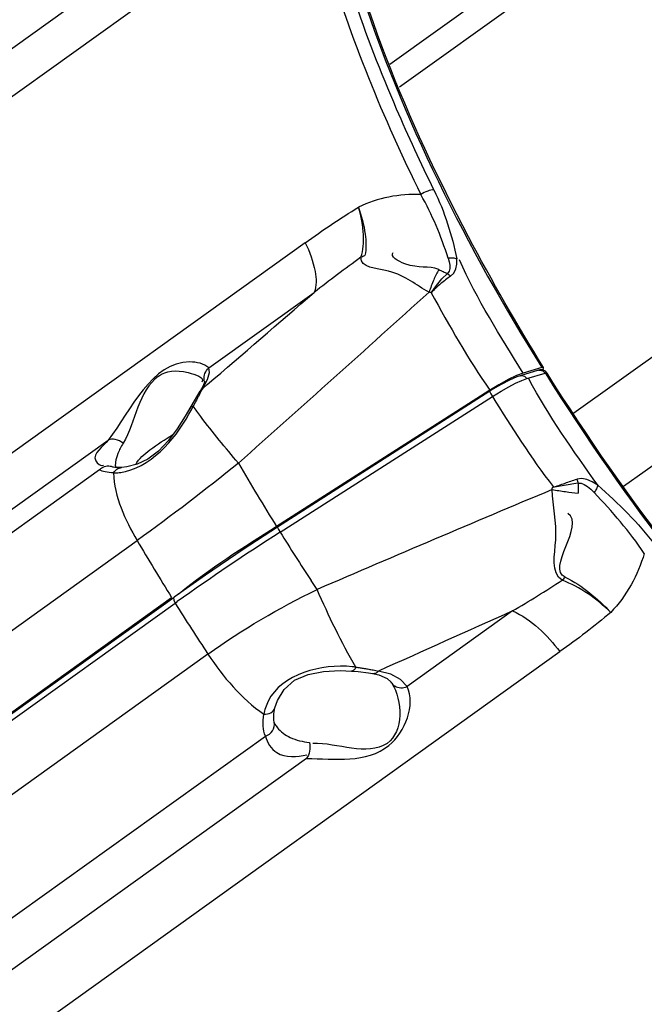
# Paper-space layout 'Sheet' of a CAD drawing. Header units: inches. Extents: x 0.2 to 10.8, y 0.2 to 8.3.
# Tile 46 of 256: x 1.775 to 1.962, y 2.278 to 2.573. Entities that reach past the tile are written whole.
import ezdxf

# ---------------------------------------------------------------- set-up
doc = ezdxf.new("R2010")
doc.units = ezdxf.units.IN
doc.header["$MEASUREMENT"] = 0
doc.layers.get('0').update_dxf_attribs({"lineweight": 5})

psp = doc.layouts.new('Sheet')

# ---------------------------------------------------------------- linework, layer by layer
at = {"color": 0, "linetype": 'ByBlock', "lineweight": -3}
for p, q in [((2.025006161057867, 2.659783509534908), (1.885688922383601, 2.559850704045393)), ((1.888551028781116, 2.553109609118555), (2.031017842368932, 2.655301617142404)), ((1.852784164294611, 2.622211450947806), (1.595021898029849, 2.437317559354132)), ((1.599563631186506, 2.426260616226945), (1.857325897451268, 2.611154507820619)), ((2.100238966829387, 2.569627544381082), (1.94082161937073, 2.455276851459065)), ((1.86036497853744, 2.506402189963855), (1.629853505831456, 2.341055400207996)), ((1.831435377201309, 2.468850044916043), (1.863028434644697, 2.491511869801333)), ((1.955689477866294, 2.433372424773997), (2.029771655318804, 2.486511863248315)), ((1.93024790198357, 2.468171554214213), (1.924709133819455, 2.466520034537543)), ((1.931184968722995, 2.468982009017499), (1.925646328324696, 2.467330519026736)), ((1.930658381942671, 2.468265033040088), (1.930252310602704, 2.468172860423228)), ((1.930252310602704, 2.468172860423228), (1.930621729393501, 2.468233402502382)), ((1.930621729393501, 2.468233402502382), (1.931521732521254, 2.468002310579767)), ((1.931452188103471, 2.468250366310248), (1.930658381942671, 2.468265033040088)), ((1.931754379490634, 2.468997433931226), (1.931184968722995, 2.468982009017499)), ((1.931226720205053, 2.468254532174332), (1.931675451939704, 2.468721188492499)), ((1.931521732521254, 2.468002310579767), (1.932233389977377, 2.467302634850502)), ((1.931675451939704, 2.468721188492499), (1.931754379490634, 2.468997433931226)), ((1.829620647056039, 2.462677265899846), (1.831066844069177, 2.465359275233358)), ((1.830197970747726, 2.464761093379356), (1.830095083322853, 2.465217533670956)), ((1.9233232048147, 2.46425791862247), (1.925226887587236, 2.465111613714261)), ((1.925646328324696, 2.467330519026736), (1.92365847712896, 2.466581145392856)), ((1.925226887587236, 2.465111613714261), (1.926694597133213, 2.465651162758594)), ((1.926694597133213, 2.465651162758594), (1.932233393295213, 2.467302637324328)), ((1.932233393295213, 2.467302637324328), (1.932396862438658, 2.467057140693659)), ((1.932233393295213, 2.467302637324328), (1.932388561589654, 2.467055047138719)), ((1.829647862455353, 2.463342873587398), (1.828816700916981, 2.461892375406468)), ((1.829620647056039, 2.462677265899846), (1.828816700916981, 2.461892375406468)), ((1.829620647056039, 2.462677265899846), (1.831006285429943, 2.463872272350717)), ((1.915373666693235, 2.462031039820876), (1.851770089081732, 2.421307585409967)), ((1.918324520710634, 2.463829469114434), (1.915373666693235, 2.462031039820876)), ((1.915616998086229, 2.461855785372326), (1.852042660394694, 2.42115114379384)), ((1.852823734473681, 2.419619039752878), (1.916398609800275, 2.460322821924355)), ((1.634604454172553, 2.327662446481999), (1.801311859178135, 2.447242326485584)), ((1.802936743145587, 2.439102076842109), (1.802671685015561, 2.439159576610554)), ((1.798714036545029, 2.438322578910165), (1.629389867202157, 2.316865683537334)), ((1.942045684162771, 2.434306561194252), (1.934371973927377, 2.433021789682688)), ((1.559940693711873, 2.237763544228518), (1.809995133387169, 2.41712858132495)), ((1.863891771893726, 2.402442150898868), (1.862095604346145, 2.40516319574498)), ((1.57027190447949, 2.220670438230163), (1.820326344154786, 2.400035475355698)), ((1.570981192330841, 2.220809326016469), (1.821035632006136, 2.4001743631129)), ((1.5713257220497, 2.21898152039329), (1.821380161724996, 2.398346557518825)), ((1.821380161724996, 2.398346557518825), (1.822010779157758, 2.398798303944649)), ((1.922445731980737, 2.396014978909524), (1.890852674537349, 2.373353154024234)), ((1.831188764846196, 2.383065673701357), (1.5811343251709, 2.203700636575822)), ((1.706133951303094, 2.218455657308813), (1.936645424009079, 2.383802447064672)), ((1.886033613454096, 2.3770153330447), (1.882318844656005, 2.377979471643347)), ((1.888924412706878, 2.375444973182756), (1.886033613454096, 2.3770153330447)), ((1.886316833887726, 2.374309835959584), (1.886096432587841, 2.374643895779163)), ((1.890852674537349, 2.373353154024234), (1.888924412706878, 2.375444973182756)), ((1.851038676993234, 2.362641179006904), (1.850936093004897, 2.36323614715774)), ((1.851257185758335, 2.362084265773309), (1.851039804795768, 2.36263652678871)), ((1.679073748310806, 2.237012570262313), (1.848397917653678, 2.358469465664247)), ((1.860729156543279, 2.351745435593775), (1.694021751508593, 2.23216555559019))]:
    psp.add_line(p, q, dxfattribs=at)
for points in [[(1.903127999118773, 2.501816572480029), (1.90343999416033, 2.500709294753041), (1.903621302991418, 2.499667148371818), (1.903633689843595, 2.498704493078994), (1.90344043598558, 2.497837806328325), (1.902939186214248, 2.497159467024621)], [(1.903885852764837, 2.496350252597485), (1.904877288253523, 2.49730007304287), (1.905488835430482, 2.498535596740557), (1.90576252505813, 2.499962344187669), (1.905754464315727, 2.501533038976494)], [(1.898046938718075, 2.491404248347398), (1.899640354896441, 2.493589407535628), (1.901307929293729, 2.495543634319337), (1.902939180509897, 2.497159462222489)], [(1.831066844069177, 2.465359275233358), (1.831679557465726, 2.467450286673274), (1.831435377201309, 2.468850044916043)], [(1.93279888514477, 2.467324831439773), (1.932287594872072, 2.467879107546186), (1.931452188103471, 2.468250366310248)], [(1.924731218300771, 2.466526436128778), (1.923735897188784, 2.466185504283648), (1.921534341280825, 2.465216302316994), (1.919084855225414, 2.463932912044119), (1.916583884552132, 2.462463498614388), (1.915617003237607, 2.461855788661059)], [(1.92365847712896, 2.466581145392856), (1.921154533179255, 2.465382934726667), (1.918324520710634, 2.463829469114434)], [(1.924731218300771, 2.466526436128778), (1.925082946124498, 2.466581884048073), (1.925982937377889, 2.466350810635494), (1.926694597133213, 2.465651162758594)], [(1.932233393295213, 2.467302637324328), (1.932456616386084, 2.46736047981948), (1.93263713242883, 2.467381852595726), (1.93276285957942, 2.467357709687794), (1.932798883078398, 2.467324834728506)], [(1.83028994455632, 2.464702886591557), (1.830276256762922, 2.464844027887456), (1.829647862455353, 2.463342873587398)], [(1.916398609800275, 2.460322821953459), (1.91900144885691, 2.461921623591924), (1.921329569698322, 2.463234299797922), (1.9233232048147, 2.46425791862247)], [(1.828815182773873, 2.461889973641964), (1.824394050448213, 2.45440710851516), (1.821993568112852, 2.450624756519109), (1.819386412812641, 2.447077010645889), (1.816430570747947, 2.443908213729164), (1.813229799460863, 2.44149864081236), (1.809985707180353, 2.439974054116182), (1.80693137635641, 2.439199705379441), (1.805350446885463, 2.439017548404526)], [(1.915616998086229, 2.461855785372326), (1.915639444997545, 2.461705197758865), (1.915913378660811, 2.461145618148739), (1.916398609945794, 2.46032282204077)], [(1.805343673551, 2.43901734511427), (1.804515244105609, 2.438988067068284), (1.803267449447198, 2.439053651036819), (1.802936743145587, 2.439102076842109)], [(1.947964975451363, 2.433691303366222), (1.946345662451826, 2.434737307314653), (1.944739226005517, 2.43545728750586), (1.943163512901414, 2.435764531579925), (1.941710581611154, 2.435557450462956)], [(1.942045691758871, 2.434306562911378), (1.942971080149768, 2.434296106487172), (1.943943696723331, 2.433915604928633), (1.94491298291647, 2.433281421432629), (1.945887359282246, 2.432473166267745), (1.946870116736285, 2.431513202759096)], [(1.852042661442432, 2.421151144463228), (1.841755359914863, 2.414448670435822), (1.830423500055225, 2.406780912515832), (1.821035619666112, 2.400174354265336)], [(1.852042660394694, 2.42115114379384), (1.852065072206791, 2.421000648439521), (1.852338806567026, 2.420441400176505), (1.852823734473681, 2.419619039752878)], [(1.821035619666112, 2.400174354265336), (1.820882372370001, 2.399905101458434), (1.820964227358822, 2.399215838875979), (1.821380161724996, 2.398346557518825)], [(1.85125580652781, 2.366950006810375), (1.852010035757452, 2.369183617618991), (1.854009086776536, 2.372504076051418), (1.857078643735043, 2.375208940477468), (1.861176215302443, 2.377002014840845), (1.865857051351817, 2.377887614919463), (1.870853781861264, 2.378106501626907), (1.874242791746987, 2.37797177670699)], [(1.874242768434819, 2.377971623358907), (1.876189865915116, 2.37780824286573), (1.879270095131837, 2.377433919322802), (1.880450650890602, 2.37725683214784)], [(1.880463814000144, 2.37725481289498), (1.88238127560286, 2.376831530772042), (1.884839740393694, 2.375770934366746), (1.886088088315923, 2.374655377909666)], [(1.850936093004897, 2.36323614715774), (1.850940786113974, 2.365154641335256), (1.851252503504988, 2.366936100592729)]]:
    psp.add_lwpolyline(points, dxfattribs=at)
for centre, radius, start, end in [((2.143478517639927, 2.132639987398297), 0.4554571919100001, 125.8031805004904, 128.0067730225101), ((-7.215184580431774, 12.59311295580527), 13.6044523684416, 311.7305108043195, 312.0538225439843), ((1.887456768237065, 2.459078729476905), 0.03401603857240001, 71.86067710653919, 72.8886915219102), ((2.490064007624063, 2.818527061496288), 0.7517994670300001, 210.2024894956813, 211.8945977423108), ((1.897871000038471, 2.437200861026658), 0.03673943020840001, 352.484724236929, 353.4685265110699), ((5.354735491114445, -5.704774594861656), 8.826833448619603, 112.7993371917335, 113.2959730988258), ((2.241924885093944, 1.810571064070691), 0.7227303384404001, 122.5731999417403, 125.5216657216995), ((2.509139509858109, 2.83037367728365), 0.7742543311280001, 212.0403540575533, 213.3112619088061), ((2.473063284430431, 2.806223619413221), 0.7688005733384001, 210.4048378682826, 211.8933679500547), ((1.879982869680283, 2.332194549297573), 0.08970666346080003, 129.7812015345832, 130.0624143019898), ((2.491217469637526, 2.817518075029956), 0.7901814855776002, 212.037553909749, 213.3542151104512), ((8.756784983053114, -12.86312698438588), 16.719737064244, 114.1268866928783, 114.2776459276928)]:
    psp.add_arc(centre, radius, start, end, dxfattribs=at)
for points, knots in [([(1.867370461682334, 2.618276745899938), (1.869663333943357, 2.60662218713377), (1.883853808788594, 2.554102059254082), (1.908781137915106, 2.504989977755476), (1.931184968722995, 2.468982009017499)], [0, 0, 0, 0, 0.2188003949, 1, 1, 1, 1]), ([(1.93175459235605, 2.468997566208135), (1.923794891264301, 2.48179058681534), (1.896869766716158, 2.528795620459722), (1.875541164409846, 2.579887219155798), (1.868235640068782, 2.618391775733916)], [0, 0, 0, 0, 0.2776909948, 1, 1, 1, 1]), ([(1.860870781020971, 2.614235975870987), (1.862484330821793, 2.606865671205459), (1.870898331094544, 2.574729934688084), (1.883681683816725, 2.54385284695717), (1.894988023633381, 2.520831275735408)], [0, 0, 0, 0, 0.2273029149, 1, 1, 1, 1]), ([(1.898894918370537, 2.5222398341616), (1.894970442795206, 2.530230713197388), (1.881219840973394, 2.560034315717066), (1.870257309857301, 2.591275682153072), (1.865138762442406, 2.614655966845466)], [0, 0, 0, 0, 0.2711172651, 1, 1, 1, 1]), ([(1.898894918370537, 2.5222398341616), (1.898269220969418, 2.52229787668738), (1.896866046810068, 2.521912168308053), (1.895615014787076, 2.521281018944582), (1.894988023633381, 2.520831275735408)], [0, 0, 0, 0, 0.4488465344, 1, 1, 1, 1]), ([(1.87628887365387, 2.51705583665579), (1.87721936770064, 2.514444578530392), (1.878477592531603, 2.509700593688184), (1.878667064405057, 2.504695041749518), (1.878219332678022, 2.502620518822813)], [0, 0, 0, 0, 0.5663824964, 1, 1, 1, 1]), ([(1.877034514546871, 2.50202980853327), (1.877776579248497, 2.504153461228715), (1.878123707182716, 2.509361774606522), (1.87710456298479, 2.514355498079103), (1.876289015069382, 2.517055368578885)], [0, 0, 0, 0, 0.4437083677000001, 1, 1, 1, 1]), ([(1.86036497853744, 2.506402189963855), (1.861655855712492, 2.503667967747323), (1.863455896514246, 2.49890170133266), (1.863802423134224, 2.493465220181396), (1.863028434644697, 2.491511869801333)], [0, 0, 0, 0, 0.5900072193, 1, 1, 1, 1]), ([(1.900339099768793, 2.498344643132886), (1.89717027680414, 2.499656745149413), (1.893299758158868, 2.497964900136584), (1.885692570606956, 2.502246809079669), (1.886707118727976, 2.503519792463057)], [0, 0, 0, 0, 0.6781407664, 1, 1, 1, 1]), ([(1.897463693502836, 2.491590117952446), (1.893407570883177, 2.493664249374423), (1.888890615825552, 2.498455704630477), (1.876732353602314, 2.498953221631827), (1.877034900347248, 2.502030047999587)], [0, 0, 0, 0, 0.5957200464, 1, 1, 1, 1]), ([(1.877034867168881, 2.502030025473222), (1.877224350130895, 2.502140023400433), (1.877613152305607, 2.502349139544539), (1.878014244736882, 2.502533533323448), (1.878218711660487, 2.502620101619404)], [0, 0, 0, 0, 0.4966663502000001, 1, 1, 1, 1]), ([(1.903127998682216, 2.501816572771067), (1.903592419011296, 2.501907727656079), (1.904495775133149, 2.501960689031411), (1.905384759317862, 2.501731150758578), (1.905754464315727, 2.501533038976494)], [0, 0, 0, 0, 0.5301557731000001, 1, 1, 1, 1]), ([(1.900339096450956, 2.498344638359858), (1.89976462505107, 2.497373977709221), (1.898703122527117, 2.495155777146), (1.897865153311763, 2.492849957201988), (1.897465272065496, 2.491589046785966)], [0, 0, 0, 0, 0.4602398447, 1, 1, 1, 1]), ([(1.900339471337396, 2.498344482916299), (1.900780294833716, 2.498161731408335), (1.901653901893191, 2.497781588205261), (1.902513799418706, 2.497371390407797), (1.902939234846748, 2.497159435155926)], [0, 0, 0, 0, 0.5009937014, 1, 1, 1, 1]), ([(1.903885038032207, 2.496351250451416), (1.902862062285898, 2.495676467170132), (1.900832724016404, 2.494113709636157), (1.898969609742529, 2.492360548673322), (1.898046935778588, 2.4914042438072)], [0, 0, 0, 0, 0.4797663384, 1, 1, 1, 1]), ([(1.902939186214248, 2.497159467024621), (1.903109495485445, 2.497048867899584), (1.903442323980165, 2.496797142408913), (1.90374168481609, 2.496506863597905), (1.903885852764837, 2.496350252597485)], [0, 0, 0, 0, 0.4882255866, 1, 1, 1, 1]), ([(1.831435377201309, 2.468850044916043), (1.829992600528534, 2.470203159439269), (1.815319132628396, 2.473252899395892), (1.808191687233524, 2.456196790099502), (1.801311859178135, 2.447242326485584)], [0, 0, 0, 0, 0.1490560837, 1, 1, 1, 1]), ([(1.816414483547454, 2.46640877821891), (1.818828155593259, 2.468136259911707), (1.822634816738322, 2.468520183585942), (1.830284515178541, 2.466045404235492), (1.829412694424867, 2.464609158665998)], [0, 0, 0, 0, 0.6385477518, 1, 1, 1, 1]), ([(1.83009157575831, 2.465239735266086), (1.829988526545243, 2.465904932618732), (1.830140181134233, 2.467292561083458), (1.830942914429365, 2.46842160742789), (1.831435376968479, 2.468850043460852)], [0, 0, 0, 0, 0.5076878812, 1, 1, 1, 1]), ([(1.932388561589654, 2.467055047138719), (1.956466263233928, 2.428655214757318), (1.993146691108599, 2.381161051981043), (2.036057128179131, 2.340022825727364), (2.046648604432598, 2.33074706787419)], [0, 0, 0, 0, 0.7629921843, 1, 1, 1, 1]), ([(2.047031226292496, 2.331205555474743), (2.036447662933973, 2.34043548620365), (1.993513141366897, 2.381474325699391), (1.956851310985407, 2.428928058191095), (1.932799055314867, 2.467324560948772)], [0, 0, 0, 0, 0.2366087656, 1, 1, 1, 1]), ([(1.829620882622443, 2.462677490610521), (1.829480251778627, 2.46243428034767), (1.82919665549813, 2.46193176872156), (1.828920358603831, 2.461425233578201), (1.828779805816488, 2.461164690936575)], [0, 0, 0, 0, 0.4869192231, 1, 1, 1, 1]), ([(1.827849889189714, 2.459411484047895), (1.827679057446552, 2.459086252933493), (1.827331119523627, 2.458422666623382), (1.826981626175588, 2.457759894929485), (1.826802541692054, 2.457422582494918)], [0, 0, 0, 0, 0.4902992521, 1, 1, 1, 1]), ([(1.828779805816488, 2.461164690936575), (1.828626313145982, 2.460880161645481), (1.828315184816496, 2.460296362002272), (1.828007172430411, 2.459710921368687), (1.827849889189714, 2.459411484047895)], [0, 0, 0, 0, 0.4887071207, 1, 1, 1, 1]), ([(1.826802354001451, 2.457422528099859), (1.826596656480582, 2.457375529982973), (1.826199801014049, 2.457231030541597), (1.825888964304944, 2.456929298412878), (1.825786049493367, 2.456754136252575)], [0, 0, 0, 0, 0.5094651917, 1, 1, 1, 1]), ([(1.826328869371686, 2.456526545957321), (1.82640848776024, 2.456677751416), (1.826565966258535, 2.456976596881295), (1.826724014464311, 2.457275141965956), (1.826802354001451, 2.457422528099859)], [0, 0, 0, 0, 0.5058822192, 1, 1, 1, 1]), ([(1.840319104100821, 2.440328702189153), (1.836460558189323, 2.444916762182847), (1.831829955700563, 2.450521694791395), (1.827519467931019, 2.456373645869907), (1.8268023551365, 2.457422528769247)], [0, 0, 0, 0, 0.8251192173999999, 1, 1, 1, 1]), ([(1.801311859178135, 2.447242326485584), (1.799889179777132, 2.44529624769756), (1.795159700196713, 2.442574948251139), (1.799047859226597, 2.4393555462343), (1.799862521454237, 2.439696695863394)], [0, 0, 0, 0, 0.7318620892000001, 1, 1, 1, 1]), ([(1.805772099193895, 2.44626809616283), (1.805104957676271, 2.446824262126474), (1.803675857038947, 2.447605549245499), (1.801941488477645, 2.447578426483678), (1.801311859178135, 2.447242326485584)], [0, 0, 0, 0, 0.5489297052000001, 1, 1, 1, 1]), ([(1.809568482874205, 2.439894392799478), (1.810467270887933, 2.441714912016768), (1.814422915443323, 2.444831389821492), (1.818318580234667, 2.4474806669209), (1.820706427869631, 2.448875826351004)], [0, 0, 0, 0, 0.4233446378, 1, 1, 1, 1]), ([(1.805771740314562, 2.446268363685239), (1.805185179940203, 2.445279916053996), (1.804243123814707, 2.44347212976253), (1.803620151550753, 2.441508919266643), (1.803503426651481, 2.44063146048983)], [0, 0, 0, 0, 0.5649263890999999, 1, 1, 1, 1]), ([(1.801928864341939, 2.439347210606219), (1.801334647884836, 2.439435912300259), (1.800134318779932, 2.439321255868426), (1.799117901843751, 2.438700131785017), (1.798714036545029, 2.438322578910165)], [0, 0, 0, 0, 0.5207778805, 1, 1, 1, 1]), ([(1.802657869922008, 2.439160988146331), (1.802540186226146, 2.439203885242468), (1.802299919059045, 2.439278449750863), (1.802053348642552, 2.439328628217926), (1.801928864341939, 2.439347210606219)], [0, 0, 0, 0, 0.4987945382, 1, 1, 1, 1]), ([(1.802945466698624, 2.437387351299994), (1.80318513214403, 2.437807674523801), (1.803841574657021, 2.438601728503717), (1.804832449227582, 2.438976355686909), (1.805343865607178, 2.43901466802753)], [0, 0, 0, 0, 0.4854524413, 1, 1, 1, 1]), ([(1.803503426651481, 2.44063146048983), (1.803464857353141, 2.440341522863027), (1.803426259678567, 2.439794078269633), (1.803486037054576, 2.439245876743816), (1.803545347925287, 2.43899869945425)], [0, 0, 0, 0, 0.5350275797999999, 1, 1, 1, 1]), ([(1.802945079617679, 2.437386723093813), (1.802080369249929, 2.437409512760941), (1.800632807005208, 2.437565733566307), (1.799212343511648, 2.438007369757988), (1.798713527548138, 2.438322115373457)], [0, 0, 0, 0, 0.5945801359, 1, 1, 1, 1]), ([(1.802945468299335, 2.437387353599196), (1.803493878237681, 2.437374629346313), (1.804689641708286, 2.437459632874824), (1.805863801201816, 2.437685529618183), (1.806490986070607, 2.437836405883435)], [0, 0, 0, 0, 0.4595690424, 1, 1, 1, 1]), ([(1.934371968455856, 2.433021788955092), (1.935641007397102, 2.433450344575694), (1.938089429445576, 2.434289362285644), (1.940532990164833, 2.435142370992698), (1.94171108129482, 2.4355563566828)], [0, 0, 0, 0, 0.5175288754, 1, 1, 1, 1]), ([(1.941710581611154, 2.435557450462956), (1.94178807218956, 2.43535588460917), (1.941921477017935, 2.434943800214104), (1.942011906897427, 2.434520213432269), (1.942045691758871, 2.434306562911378)], [0, 0, 0, 0, 0.4995868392, 1, 1, 1, 1]), ([(1.942045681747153, 2.43430662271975), (1.942065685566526, 2.433802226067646), (1.942090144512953, 2.432790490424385), (1.942082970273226, 2.431778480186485), (1.942071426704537, 2.431271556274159)], [0, 0, 0, 0, 0.4988821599, 1, 1, 1, 1]), ([(1.947964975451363, 2.433691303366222), (1.947915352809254, 2.43333318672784), (1.947605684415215, 2.432556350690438), (1.947152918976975, 2.431872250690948), (1.946870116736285, 2.431513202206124)], [0, 0, 0, 0, 0.441661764, 1, 1, 1, 1]), ([(1.937287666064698, 2.405190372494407), (1.933838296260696, 2.407419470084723), (1.936715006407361, 2.419355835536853), (1.934479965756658, 2.42737676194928), (1.934294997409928, 2.432397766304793)], [0, 0, 0, 0, 0.4497631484, 1, 1, 1, 1]), ([(1.934294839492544, 2.432395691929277), (1.935649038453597, 2.432186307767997), (1.938239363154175, 2.431798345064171), (1.940833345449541, 2.431435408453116), (1.942071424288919, 2.431271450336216)], [0, 0, 0, 0, 0.5231756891, 1, 1, 1, 1]), ([(1.937287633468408, 2.40519034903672), (1.937452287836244, 2.405341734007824), (1.937777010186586, 2.405655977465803), (1.938086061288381, 2.405985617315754), (1.938238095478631, 2.406155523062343)], [0, 0, 0, 0, 0.4952111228, 1, 1, 1, 1]), ([(1.875503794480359, 2.379148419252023), (1.875361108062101, 2.378838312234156), (1.875081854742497, 2.378307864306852), (1.874498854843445, 2.377958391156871), (1.874242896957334, 2.37797317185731)], [0, 0, 0, 0, 0.5710793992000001, 1, 1, 1, 1]), ([(1.875503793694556, 2.379148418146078), (1.87531839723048, 2.379171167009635), (1.87494394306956, 2.379216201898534), (1.874569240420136, 2.379259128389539), (1.874380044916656, 2.379280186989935)], [0, 0, 0, 0, 0.495257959, 1, 1, 1, 1]), ([(1.87550389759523, 2.379148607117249), (1.875927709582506, 2.379096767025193), (1.876764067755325, 2.378985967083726), (1.877598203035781, 2.378859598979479), (1.878009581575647, 2.378793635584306)], [0, 0, 0, 0, 0.5061268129, 1, 1, 1, 1]), ([(1.878009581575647, 2.378793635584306), (1.878466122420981, 2.378720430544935), (1.879362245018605, 2.378567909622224), (1.880255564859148, 2.378399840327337), (1.880693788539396, 2.37831387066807)], [0, 0, 0, 0, 0.5086891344, 1, 1, 1, 1]), ([(1.880463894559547, 2.377255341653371), (1.880793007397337, 2.377207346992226), (1.881506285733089, 2.377317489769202), (1.882069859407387, 2.377733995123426), (1.882318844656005, 2.377979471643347)], [0, 0, 0, 0, 0.487502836, 1, 1, 1, 1]), ([(1.880693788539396, 2.37831387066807), (1.880968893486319, 2.378259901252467), (1.881511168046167, 2.37815077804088), (1.882052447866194, 2.378036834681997), (1.882319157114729, 2.377979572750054)], [0, 0, 0, 0, 0.5068353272, 1, 1, 1, 1]), ([(1.886316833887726, 2.374309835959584), (1.886426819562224, 2.374157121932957), (1.886687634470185, 2.373866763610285), (1.886996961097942, 2.373629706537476), (1.887164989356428, 2.373522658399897)], [0, 0, 0, 0, 0.4857616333, 1, 1, 1, 1]), ([(1.887164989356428, 2.373522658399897), (1.887690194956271, 2.373188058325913), (1.88897599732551, 2.372823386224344), (1.890262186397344, 2.373093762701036), (1.890852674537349, 2.373353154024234)], [0, 0, 0, 0, 0.491237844, 1, 1, 1, 1]), ([(1.860729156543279, 2.351745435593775), (1.869054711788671, 2.351773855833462), (1.885968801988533, 2.34899838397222), (1.893469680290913, 2.367779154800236), (1.890852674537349, 2.373353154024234)], [0, 0, 0, 0, 0.5748385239, 1, 1, 1, 1]), ([(1.849241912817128, 2.368960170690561), (1.848925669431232, 2.368315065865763), (1.84839484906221, 2.367043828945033), (1.848049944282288, 2.365707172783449), (1.847946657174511, 2.365060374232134)], [0, 0, 0, 0, 0.5231011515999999, 1, 1, 1, 1]), ([(1.848397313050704, 2.358469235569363), (1.848046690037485, 2.359430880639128), (1.847639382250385, 2.361645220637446), (1.847761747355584, 2.363879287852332), (1.847945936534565, 2.365060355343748)], [0, 0, 0, 0, 0.4612935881, 1, 1, 1, 1]), ([(1.847946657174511, 2.365060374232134), (1.84864338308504, 2.365045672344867), (1.850015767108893, 2.365232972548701), (1.851094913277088, 2.366315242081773), (1.851252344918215, 2.366936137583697)], [0, 0, 0, 0, 0.5210619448, 1, 1, 1, 1]), ([(1.848397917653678, 2.358469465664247), (1.84924832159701, 2.358765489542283), (1.850810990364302, 2.35985104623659), (1.851242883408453, 2.361800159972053), (1.851039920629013, 2.362636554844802)], [0, 0, 0, 0, 0.5112954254, 1, 1, 1, 1]), ([(1.851268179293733, 2.362064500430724), (1.851370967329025, 2.361880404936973), (1.85159516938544, 2.361517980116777), (1.851849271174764, 2.361175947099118), (1.851984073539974, 2.361008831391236)], [0, 0, 0, 0, 0.4954642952, 1, 1, 1, 1]), ([(1.851984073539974, 2.361008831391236), (1.852999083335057, 2.359750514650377), (1.856081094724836, 2.357639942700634), (1.859623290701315, 2.356792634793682), (1.861582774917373, 2.356567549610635)], [0, 0, 0, 0, 0.450445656, 1, 1, 1, 1]), ([(1.848397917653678, 2.358469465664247), (1.848877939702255, 2.356516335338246), (1.852032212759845, 2.351743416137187), (1.857916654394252, 2.35217450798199), (1.860821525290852, 2.352911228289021)], [0, 0, 0, 0, 0.4016008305, 1, 1, 1, 1]), ([(1.861582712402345, 2.356567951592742), (1.861771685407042, 2.355708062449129), (1.861789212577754, 2.354008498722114), (1.861218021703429, 2.352361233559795), (1.860729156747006, 2.351745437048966)], [0, 0, 0, 0, 0.5282467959, 1, 1, 1, 1])]:
    psp.add_open_spline(points, degree=3, knots=knots, dxfattribs=at)
for points in [[(1.894988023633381, 2.520831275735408), (1.888636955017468, 2.521145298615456), (1.882012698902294, 2.519825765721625), (1.876288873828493, 2.517055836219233)], [(1.898896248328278, 2.52223971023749), (1.902101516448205, 2.515713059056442), (1.904337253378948, 2.508664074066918), (1.905755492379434, 2.501532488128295)], [(1.903129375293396, 2.501816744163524), (1.901057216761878, 2.508393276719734), (1.898394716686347, 2.514837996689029), (1.894988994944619, 2.520833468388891)], [(1.860365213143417, 2.50640169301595), (1.865554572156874, 2.510124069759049), (1.870851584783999, 2.513705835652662), (1.876289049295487, 2.517055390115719)], [(1.925646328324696, 2.467330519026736), (1.918787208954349, 2.478354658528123), (1.911810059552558, 2.489410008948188), (1.9065580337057, 2.501284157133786)], [(1.831006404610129, 2.463872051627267), (1.841685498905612, 2.47307942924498), (1.852359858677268, 2.482292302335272), (1.863028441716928, 2.491511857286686)], [(1.898046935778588, 2.4914042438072), (1.903561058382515, 2.481469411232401), (1.909130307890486, 2.471515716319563), (1.91568868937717, 2.462237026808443)], [(1.816414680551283, 2.466408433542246), (1.810238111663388, 2.461991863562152), (1.809647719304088, 2.452797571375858), (1.805772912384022, 2.446267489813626)], [(1.947964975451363, 2.433691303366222), (1.940660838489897, 2.44403862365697), (1.933294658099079, 2.454424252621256), (1.927336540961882, 2.465600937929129)], [(1.916398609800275, 2.460322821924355), (1.922162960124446, 2.451116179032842), (1.927957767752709, 2.441885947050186), (1.934617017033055, 2.433304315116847)], [(1.806490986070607, 2.437836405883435), (1.815324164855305, 2.439961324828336), (1.822095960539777, 2.448487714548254), (1.826328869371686, 2.456526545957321)], [(1.840318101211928, 2.440329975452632), (1.830428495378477, 2.432319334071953), (1.820335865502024, 2.424547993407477), (1.809994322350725, 2.417129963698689)], [(1.802945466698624, 2.437387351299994), (1.803051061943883, 2.430238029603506), (1.806376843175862, 2.423295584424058), (1.809995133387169, 2.41712858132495)], [(1.947965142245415, 2.433692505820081), (1.954210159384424, 2.428285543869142), (1.960117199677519, 2.422381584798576), (1.965118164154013, 2.415806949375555)], [(1.96191776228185, 2.413260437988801), (1.957506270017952, 2.41979613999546), (1.952339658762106, 2.425833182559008), (1.946870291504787, 2.431513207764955)], [(1.938238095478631, 2.406155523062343), (1.932297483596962, 2.408474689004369), (1.944428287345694, 2.421869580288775), (1.939033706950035, 2.425270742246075)], [(1.851770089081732, 2.421307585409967), (1.841809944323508, 2.414930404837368), (1.831672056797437, 2.408701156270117), (1.822583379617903, 2.40113353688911)], [(1.961918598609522, 2.413258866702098), (1.960007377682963, 2.406753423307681), (1.956565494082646, 2.400467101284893), (1.951876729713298, 2.395569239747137)], [(1.938238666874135, 2.406155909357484), (1.94338237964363, 2.403574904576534), (1.94791916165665, 2.39974740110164), (1.951876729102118, 2.395569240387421)], [(1.922445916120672, 2.396015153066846), (1.927452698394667, 2.398975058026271), (1.932410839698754, 2.40202080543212), (1.937287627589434, 2.40519032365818)], [(1.951876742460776, 2.395569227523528), (1.94767282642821, 2.399601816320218), (1.942773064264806, 2.403230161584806), (1.937287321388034, 2.40519008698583)], [(1.831189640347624, 2.383064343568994), (1.841485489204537, 2.390449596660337), (1.852512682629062, 2.396868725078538), (1.863892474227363, 2.402440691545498)], [(1.875503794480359, 2.379148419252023), (1.871122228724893, 2.386636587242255), (1.867407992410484, 2.394510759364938), (1.863891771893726, 2.402442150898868)], [(1.922445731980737, 2.396014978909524), (1.928193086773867, 2.393577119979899), (1.932799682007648, 2.388720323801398), (1.936645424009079, 2.383802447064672)], [(1.951876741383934, 2.395569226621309), (1.946962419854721, 2.391444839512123), (1.94185864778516, 2.387541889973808), (1.936645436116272, 2.383802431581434)], [(1.831188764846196, 2.383065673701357), (1.835696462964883, 2.376216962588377), (1.841230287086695, 2.369762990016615), (1.847946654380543, 2.365060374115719)], [(1.874380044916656, 2.379280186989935), (1.865377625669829, 2.380282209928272), (1.853229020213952, 2.377093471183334), (1.849241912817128, 2.368960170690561)], [(1.886316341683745, 2.374310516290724), (1.889491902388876, 2.369199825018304), (1.889809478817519, 2.359812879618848), (1.884914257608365, 2.356314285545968)], [(1.884913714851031, 2.356315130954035), (1.878683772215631, 2.35228551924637), (1.870072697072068, 2.356471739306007), (1.862655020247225, 2.356304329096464)]]:
    psp.add_open_spline(points, degree=3, dxfattribs=at)

doc.saveas('drawing.dxf')
